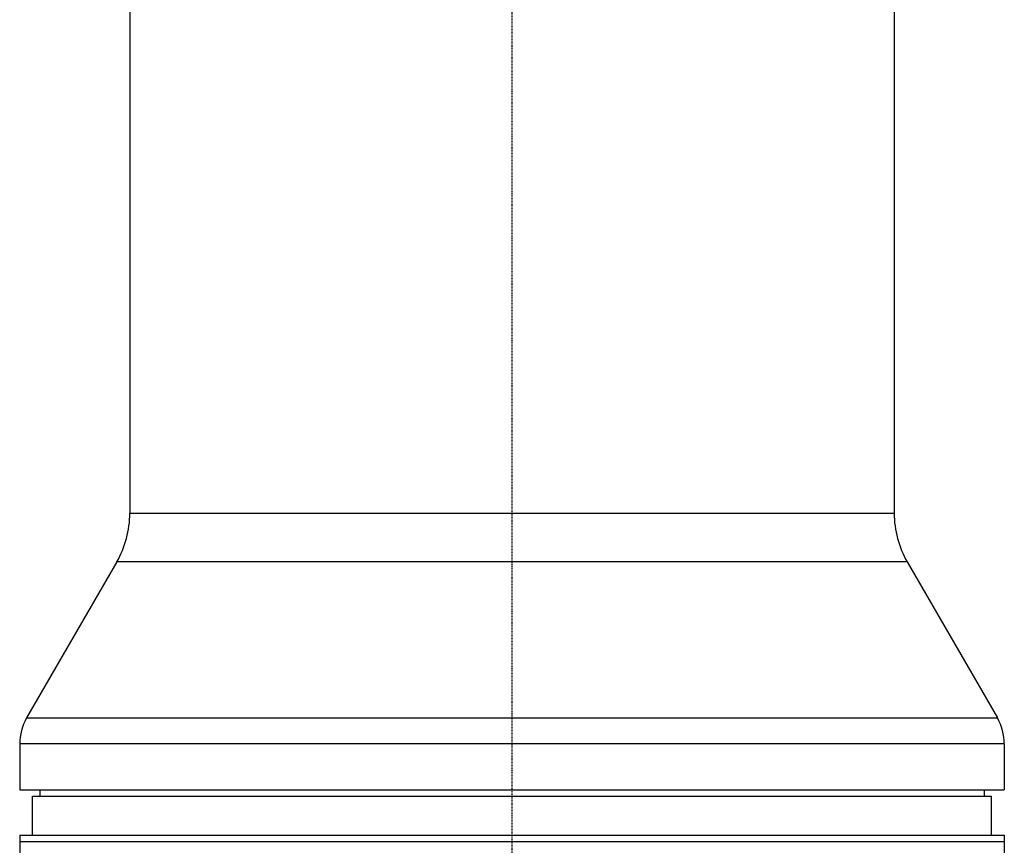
# Model space of a CAD drawing. Header units: millimetres. Extents: x 0 to 5219, y 0 to 2970.
# Tile 109 of 232: x 2717 to 2869, y 1026 to 1153. Entities that reach past the tile are written whole.
import ezdxf

# ---------------------------------------------------------------- set-up
doc = ezdxf.new("R2010")
doc.units = ezdxf.units.MM
doc.header["$LTSCALE"] = 0.2
doc.linetypes.add('CENTER2', pattern=[1.125, 0.75, -0.125, 0.125, -0.125])
doc.layers.add('02_Center Line', color=1, linetype='CENTER2')

# ---------------------------------------------------------------- blocks, each defined once
blk = doc.blocks.new('A$Cfb77f146')
for p, q in [((-59, 734.5), (-59, 336.2)), ((59, 734.5), (59, 336.2)), ((-59, 336.2), (59, 336.2)), ((-61.01, 328.7), (-74.93, 304.59)), ((61.01, 328.7), (-61.01, 328.7)), ((61.01, 328.7), (74.93, 304.59)), ((-74.93, 304.59), (74.93, 304.59)), ((76, 300.59), (-76, 300.59)), ((-76, 300.59), (-76, 293.5)), ((76, 300.59), (76, 293.5)), ((-76, 293.5), (76, 293.5)), ((-72.87, 293.5), (-72.89, 292.5)), ((72.87, 293.5), (72.89, 292.5)), ((-74, 292.5), (74, 292.5)), ((-74, 286.5), (-74, 292.5)), ((74, 286.5), (74, 292.5)), ((-76, 286.5), (-76, 215.25)), ((-76, 286.5), (76, 286.5)), ((76, 286.5), (76, 212.12)), ((-76, 285.5), (76, 285.5))]:
    blk.add_line(p, q)
for centre, radius, start, end in [((-74, 336.2), 15, 330, 0), ((74, 336.2), 15, 180, 210), ((-68, 300.59), 8, 150, 180), ((68, 300.59), 8, 0, 30)]:
    blk.add_arc(centre, radius, start, end)
at = {"layer": '02_Center Line'}
blk.add_line((0, 1565), (0, -20), dxfattribs=at)

msp = doc.modelspace()

# ---------------------------------------------------------------- block references
msp.add_blockref('A$Cfb77f146', (2793.105, 740.896))

doc.saveas('drawing.dxf')
